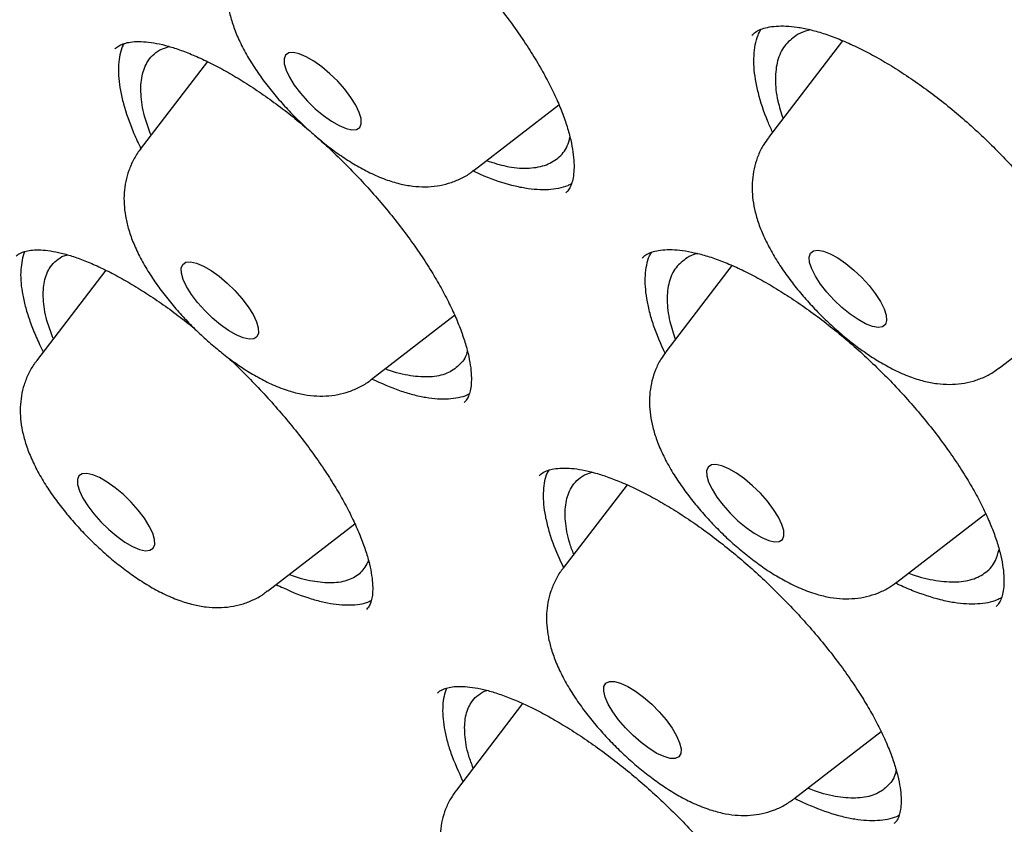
# Model space of a CAD drawing. Header units: millimetres. Extents: x 8 to 1577, y 12 to 2536.
# Tile 41 of 108: x 1330.48 to 1338.08, y 881.24 to 887.45. Entities that reach past the tile are written whole.
import ezdxf

# ---------------------------------------------------------------- set-up
doc = ezdxf.new("R2010")
doc.units = ezdxf.units.MM

msp = doc.modelspace()

# ---------------------------------------------------------------- linework, layer by layer
at = {"color": 7, "linetype": 'Continuous', "lineweight": 30}
for p, q in [((1331.5598, 887.2171), (1331.6339, 887.2434)), ((1336.8315, 887.2882), (1336.2591, 886.541)), ((1331.9283, 887.1268), (1331.4102, 886.4505)), ((1333.987, 886.2884), (1334.6418, 886.7935)), ((1330.8055, 885.6228), (1330.8479, 885.636)), ((1331.1443, 885.517), (1330.6094, 884.8186)), ((1335.9777, 885.5538), (1335.4668, 884.8868)), ((1338.0421, 884.7639), (1338.8022, 885.3501)), ((1333.1932, 884.6734), (1333.8368, 885.1698)), ((1334.838, 883.938), (1334.8987, 883.9588)), ((1335.1675, 883.8615), (1334.6722, 883.215)), ((1337.2497, 883.1097), (1337.9364, 883.6393)), ((1332.3923, 883.0415), (1333.0667, 883.5616)), ((1333.7071, 882.2574), (1333.7014, 882.2532)), ((1334.0669, 882.2701), (1334.0853, 882.2752)), ((1334.3618, 882.1746), (1333.8501, 881.5068)), ((1336.4551, 881.4379), (1337.129, 881.9576))]:
    msp.add_line(p, q, dxfattribs=at)
at = {"color": 7, "linetype": 'Continuous', "lineweight": 30, "flags": 128}
for points in [[(1332.7612, 886.7636), (1332.8235, 886.7112), (1332.8856, 886.6669), (1332.9447, 886.6328), (1332.9983, 886.6102), (1333.044, 886.6003), (1333.0798, 886.6034), (1333.1042, 886.6194), (1333.116, 886.6476), (1333.1148, 886.6867), (1333.1007, 886.7351), (1333.0741, 886.7906), (1333.0364, 886.8509), (1332.9891, 886.9132), (1332.9343, 886.9749), (1332.8745, 887.0332), (1332.8121, 887.0856), (1332.75, 887.1299), (1332.6909, 887.164), (1332.6373, 887.1865), (1332.5916, 887.1965), (1332.5558, 887.1934), (1332.5314, 887.1774), (1332.5196, 887.1492), (1332.5208, 887.1101), (1332.535, 887.0617), (1332.5615, 887.0061), (1332.5992, 886.9459), (1332.6465, 886.8836), (1332.7013, 886.8219), (1332.7612, 886.7636)], [(1336.9797, 885.4603), (1337.0355, 885.399), (1337.0842, 885.3366), (1337.1237, 885.2758), (1337.1522, 885.2193), (1337.1684, 885.1696), (1337.1718, 885.1288), (1337.1621, 885.0987), (1337.1398, 885.0806), (1337.1058, 885.0753), (1337.0616, 885.0831), (1337.0092, 885.1036), (1336.9508, 885.1359), (1336.889, 885.1786), (1336.8265, 885.2298), (1336.7661, 885.2873), (1336.7103, 885.3486), (1336.6616, 885.411), (1336.6221, 885.4718), (1336.5936, 885.5283), (1336.5774, 885.578), (1336.574, 885.6188), (1336.5837, 885.6489), (1336.606, 885.667), (1336.64, 885.6723), (1336.6842, 885.6645), (1336.7366, 885.644), (1336.795, 885.6117), (1336.8568, 885.569), (1336.9193, 885.5178), (1336.9797, 885.4603)], [(1332.0807, 885.4181), (1332.1405, 885.3598), (1332.1953, 885.2982), (1332.2426, 885.2358), (1332.2803, 885.1756), (1332.3069, 885.1201), (1332.321, 885.0717), (1332.3222, 885.0325), (1332.3104, 885.0044), (1332.286, 884.9884), (1332.2502, 884.9853), (1332.2045, 884.9952), (1332.1509, 885.0177), (1332.0918, 885.0519), (1332.0297, 885.0961), (1331.9674, 885.1486), (1331.9075, 885.2069), (1331.8527, 885.2686), (1331.8054, 885.3309), (1331.7677, 885.3911), (1331.7412, 885.4466), (1331.727, 885.495), (1331.7258, 885.5342), (1331.7377, 885.5623), (1331.762, 885.5783), (1331.7978, 885.5814), (1331.8435, 885.5715), (1331.8971, 885.549), (1331.9562, 885.5148), (1332.0183, 885.4706), (1332.0807, 885.4181)], [(1335.964, 883.6431), (1336.0239, 883.5848), (1336.0862, 883.5324), (1336.1483, 883.4881), (1336.2074, 883.454), (1336.261, 883.4315), (1336.3067, 883.4215), (1336.3425, 883.4246), (1336.3669, 883.4406), (1336.3787, 883.4688), (1336.3775, 883.5079), (1336.3634, 883.5563), (1336.3368, 883.6119), (1336.2991, 883.6721), (1336.2518, 883.7344), (1336.197, 883.7961), (1336.1372, 883.8544), (1336.0748, 883.9068), (1336.0127, 883.9511), (1335.9536, 883.9852), (1335.9, 884.0078), (1335.8543, 884.0177), (1335.8185, 884.0146), (1335.7942, 883.9986), (1335.7823, 883.9704), (1335.7835, 883.9313), (1335.7977, 883.8829), (1335.8242, 883.8274), (1335.8619, 883.7671), (1335.9092, 883.7048), (1335.964, 883.6431)], [(1331.1665, 883.5167), (1331.2288, 883.4642), (1331.2909, 883.42), (1331.3501, 883.3859), (1331.4036, 883.3633), (1331.4493, 883.3534), (1331.4851, 883.3565), (1331.5095, 883.3725), (1331.5213, 883.4007), (1331.5202, 883.4398), (1331.506, 883.4882), (1331.4794, 883.5437), (1331.4417, 883.604), (1331.3944, 883.6663), (1331.3396, 883.7279), (1331.2798, 883.7863), (1331.2174, 883.8387), (1331.1553, 883.883), (1331.0962, 883.9171), (1331.0426, 883.9396), (1330.9969, 883.9495), (1330.9611, 883.9465), (1330.9368, 883.9305), (1330.9249, 883.9023), (1330.9261, 883.8631), (1330.9403, 883.8148), (1330.9668, 883.7592), (1331.0046, 883.699), (1331.0519, 883.6367), (1331.1066, 883.575), (1331.1665, 883.5167)], [(1335.4168, 882.1091), (1335.4699, 882.0471), (1335.5149, 881.985), (1335.55, 881.9257), (1335.5735, 881.8717), (1335.5845, 881.8255), (1335.5824, 881.7889), (1335.5674, 881.7637), (1335.54, 881.7509), (1335.5016, 881.7511), (1335.4537, 881.7642), (1335.3985, 881.7898), (1335.3384, 881.8266), (1335.276, 881.8731), (1335.214, 881.9272), (1335.1552, 881.9866), (1335.1021, 882.0487), (1335.057, 882.1107), (1335.0219, 882.17), (1334.9984, 882.224), (1334.9874, 882.2703), (1334.9895, 882.3068), (1335.0046, 882.332), (1335.0319, 882.3449), (1335.0703, 882.3447), (1335.1182, 882.3315), (1335.1734, 882.306), (1335.2335, 882.2692), (1335.2959, 882.2227), (1335.3579, 882.1685), (1335.4168, 882.1091)]]:
    msp.add_lwpolyline(points, dxfattribs=at)
at = {"color": 7, "linetype": 'Continuous', "lineweight": 30}
for points, knots in [([(1306.8673, 906.0963), (1306.8165, 906.047), (1306.7202, 905.9535), (1306.5984, 905.8247), (1306.5022, 905.7178), (1306.4215, 905.6238), (1306.3533, 905.541), (1306.2936, 905.4659), (1306.2373, 905.3925), (1306.183, 905.3194), (1306.1281, 905.2427), (1306.0705, 905.1594), (1306.0114, 905.0702), (1305.9554, 904.9819), (1305.907, 904.9025), (1305.8663, 904.8333), (1305.8289, 904.7679), (1305.7872, 904.6927), (1305.7376, 904.5993), (1305.68, 904.4853), (1305.6213, 904.362), (1305.5644, 904.2345), (1305.5118, 904.1087), (1305.4553, 903.9647), (1305.3972, 903.8041), (1305.3399, 903.6292), (1305.2916, 903.4665), (1305.2503, 903.3138), (1305.2139, 903.1663), (1305.1807, 903.018), (1305.15, 902.8654), (1305.1229, 902.7144), (1305.0984, 902.5599), (1305.0761, 902.3984), (1305.0551, 902.2184), (1305.0365, 902.0191), (1305.0227, 901.8197), (1305.0138, 901.6325), (1305.0091, 901.4703), (1305.007, 901.3254), (1305.007, 901.1986), (1305.0082, 901.0876), (1305.0107, 900.9636), (1305.0155, 900.8143), (1305.0244, 900.6296), (1305.0393, 900.3985), (1305.0635, 900.1142), (1305.1015, 899.7694), (1305.1541, 899.3855), (1305.2099, 899.0464), (1305.2621, 898.7643), (1305.3032, 898.5572), (1305.3452, 898.3574), (1305.3857, 898.1752), (1305.4228, 898.0152), (1305.4558, 897.8779), (1305.484, 897.7637), (1305.5069, 897.6729), (1305.5248, 897.6032), (1305.5411, 897.5409), (1305.5596, 897.4705), (1305.5841, 897.3789), (1305.6153, 897.2646), (1305.6553, 897.1215), (1305.7048, 896.9494), (1305.7622, 896.7559), (1305.8235, 896.5559), (1305.886, 896.3585), (1305.9742, 896.0871), (1306.0898, 895.7467), (1306.2346, 895.3418), (1306.3814, 894.9497), (1306.5368, 894.5518), (1306.7079, 894.1309), (1306.9003, 893.6763), (1307.1155, 893.1878), (1307.3567, 892.6618), (1307.6075, 892.1363), (1307.8628, 891.6199), (1308.1102, 891.1351), (1308.3568, 890.6654), (1308.5969, 890.2199), (1308.828, 889.8011), (1309.0478, 889.411), (1309.2363, 889.0826), (1309.3942, 888.8115), (1309.5194, 888.5989), (1309.6238, 888.4233), (1309.6991, 888.2974), (1309.7553, 888.204), (1309.8067, 888.1188), (1309.8706, 888.0133), (1309.9527, 887.8785), (1310.0543, 887.7129), (1310.1766, 887.5149), (1310.3184, 887.2875), (1310.4803, 887.0305), (1310.6606, 886.7476), (1310.9409, 886.313), (1311.3193, 885.7381), (1311.8276, 884.9866), (1312.3752, 884.1996), (1312.9628, 883.3792), (1313.6096, 882.5006), (1314.3194, 881.5641), (1315.0975, 880.5689), (1315.8889, 879.5862), (1316.6932, 878.6156), (1317.5087, 877.6584), (1318.3835, 876.6588), (1319.3228, 875.6157), (1320.3318, 874.5292), (1321.3604, 873.4546), (1322.4131, 872.3871), (1323.4883, 871.329), (1324.5842, 870.2825), (1325.6922, 869.256), (1326.8105, 868.2514), (1327.8592, 867.3384), (1328.8414, 866.5075), (1329.7612, 865.7495), (1330.7022, 864.9953), (1331.6632, 864.2469), (1332.6059, 863.5343), (1333.5201, 862.8637), (1334.3925, 862.2423), (1335.2462, 861.652), (1335.9285, 861.1944), (1336.4466, 860.8547), (1336.8073, 860.6216), (1337.1631, 860.3949), (1337.5056, 860.1798), (1337.8213, 859.9843), (1338.0967, 859.816), (1338.3149, 859.6841), (1338.4818, 859.5841), (1338.6119, 859.5066), (1338.7426, 859.4292), (1338.8936, 859.3404), (1339.0746, 859.2347), (1339.2833, 859.114), (1339.5147, 858.9816), (1339.7654, 858.84), (1340.0753, 858.6672), (1340.4496, 858.4622), (1340.8931, 858.2249), (1341.3684, 857.9772), (1341.8745, 857.7212), (1342.4231, 857.4527), (1342.987, 857.1873), (1343.5405, 856.9377), (1344.0468, 856.7189), (1344.5071, 856.528), (1344.9226, 856.3627), (1345.2947, 856.2204), (1345.663, 856.0848), (1346.0444, 855.9503), (1346.4562, 855.8124), (1346.8783, 855.679), (1347.2016, 855.5836), (1347.4191, 855.5223), (1347.5228, 855.4937), (1347.6114, 855.4697), (1347.6851, 855.45), (1347.7456, 855.4341), (1347.8035, 855.4191), (1347.8703, 855.4019), (1347.9658, 855.3777), (1348.0947, 855.3459), (1348.2601, 855.3064), (1348.4554, 855.2618), (1348.6793, 855.2134), (1348.961, 855.1565), (1349.2784, 855.0986), (1349.6102, 855.0455), (1349.9085, 855.0043), (1350.1745, 854.9729), (1350.4094, 854.9496), (1350.6135, 854.9328), (1350.7917, 854.9209), (1350.948, 854.9126), (1351.0877, 854.907), (1351.2162, 854.9033), (1351.345, 854.901), (1351.4855, 854.9003), (1351.6438, 854.9016), (1351.82, 854.9061), (1352.0449, 854.9161), (1352.3165, 854.9353), (1352.6324, 854.969), (1352.96, 855.017), (1353.2959, 855.0814), (1353.587, 855.1519), (1353.834, 855.2227), (1354.0271, 855.2849), (1354.203, 855.3478), (1354.3572, 855.408), (1354.4926, 855.4651), (1354.6732, 855.5462), (1354.9071, 855.6625), (1355.1328, 855.7918), (1355.293, 855.8926), (1355.3841, 855.9527), (1355.4568, 856.0027), (1355.5201, 856.0474), (1355.583, 856.0931), (1355.6573, 856.1489), (1355.7269, 856.2031), (1355.786, 856.2506), (1355.8299, 856.2868), (1355.868, 856.3187), (1355.9014, 856.3471), (1355.936, 856.3771), (1355.9817, 856.4173), (1356.0457, 856.4751), (1356.1299, 856.5538), (1356.2316, 856.6529), (1356.3036, 856.728), (1356.3427, 856.7688)], [0, 0, 0, 0, 0.003761, 0.007132, 0.010107, 0.012622, 0.01467, 0.016524, 0.018359, 0.020292, 0.022127, 0.024258, 0.026663, 0.02892, 0.030859, 0.032482, 0.033892, 0.035456, 0.037836, 0.040552, 0.043574, 0.046575, 0.049465, 0.052243, 0.056386, 0.060246, 0.063816, 0.067012, 0.070134, 0.073272, 0.076426, 0.079721, 0.082667, 0.085945, 0.089555, 0.093496, 0.097761, 0.101193, 0.10427, 0.10699, 0.109356, 0.111366, 0.113168, 0.116229, 0.119592, 0.123255, 0.128726, 0.134759, 0.141354, 0.148511, 0.151907, 0.155413, 0.158735, 0.16168, 0.164247, 0.166436, 0.168249, 0.169684, 0.170742, 0.171545, 0.172633, 0.174071, 0.17586, 0.177999, 0.180756, 0.183855, 0.186924, 0.189918, 0.192836, 0.19919, 0.205156, 0.210735, 0.21633, 0.22238, 0.228764, 0.235588, 0.242849, 0.250549, 0.257107, 0.263773, 0.270016, 0.275803, 0.281376, 0.286449, 0.291021, 0.294122, 0.296934, 0.299221, 0.300879, 0.301771, 0.302802, 0.30415, 0.305812, 0.307961, 0.310477, 0.313361, 0.316612, 0.32023, 0.324065, 0.333015, 0.341831, 0.352149, 0.362277, 0.372213, 0.384588, 0.396774, 0.408832, 0.420764, 0.432568, 0.444245, 0.457913, 0.471578, 0.485243, 0.498908, 0.512821, 0.526734, 0.540649, 0.554564, 0.56848, 0.579519, 0.590797, 0.602314, 0.61407, 0.626066, 0.636947, 0.647732, 0.65829, 0.668621, 0.673185, 0.677703, 0.682176, 0.686599, 0.690661, 0.694157, 0.697089, 0.698991, 0.700547, 0.702073, 0.704007, 0.706351, 0.709052, 0.712072, 0.71532, 0.718797, 0.724159, 0.729987, 0.736282, 0.743044, 0.750264, 0.758475, 0.76612, 0.773199, 0.779711, 0.785657, 0.791034, 0.795844, 0.801781, 0.807887, 0.814266, 0.820918, 0.822756, 0.82437, 0.825754, 0.826907, 0.827829, 0.828602, 0.829633, 0.830978, 0.833114, 0.835746, 0.838875, 0.842501, 0.846613, 0.852696, 0.858292, 0.863401, 0.868022, 0.872154, 0.875798, 0.878912, 0.881737, 0.884285, 0.886555, 0.888819, 0.891412, 0.894373, 0.897705, 0.901406, 0.907282, 0.913569, 0.920222, 0.927241, 0.934574, 0.938971, 0.943317, 0.947267, 0.950773, 0.953834, 0.956649, 0.963425, 0.970404, 0.973008, 0.975289, 0.977201, 0.978438, 0.980014, 0.981929, 0.984073, 0.985358, 0.986492, 0.987475, 0.988309, 0.989063, 0.990121, 0.991834, 0.994051, 0.996773, 1, 1, 1, 1]), ([(1307.8095, 903.9301), (1307.8517, 903.9658), (1307.9547, 904.0531), (1308.1312, 904.1791), (1308.3371, 904.3098), (1308.554, 904.4288), (1308.7812, 904.5367), (1309.0187, 904.6332), (1309.2663, 904.7184), (1309.524, 904.7922), (1309.7916, 904.8548), (1310.0691, 904.9061), (1310.3563, 904.946), (1310.6533, 904.9747), (1310.9598, 904.992), (1311.2758, 904.9979), (1311.6011, 904.9926), (1311.9356, 904.9758), (1312.2793, 904.9477), (1312.6319, 904.9081), (1312.9933, 904.8572), (1313.3633, 904.7948), (1313.7417, 904.7211), (1314.1285, 904.636), (1314.5232, 904.5396), (1314.9259, 904.4318), (1315.3363, 904.3128), (1315.7542, 904.1825), (1316.1794, 904.0411), (1316.6116, 903.8885), (1317.0507, 903.7248), (1317.4964, 903.5501), (1317.9486, 903.3645), (1318.407, 903.1681), (1318.8713, 902.9609), (1319.3414, 902.743), (1319.817, 902.5146), (1320.2979, 902.2757), (1320.7839, 902.0265), (1321.2746, 901.767), (1321.77, 901.4975), (1322.2696, 901.2179), (1322.7733, 900.9286), (1323.2809, 900.6294), (1323.7921, 900.3208), (1324.3066, 900.0027), (1324.8242, 899.6753), (1325.3446, 899.3388), (1325.8676, 898.9933), (1326.393, 898.6391), (1326.9205, 898.2762), (1327.4498, 897.9048), (1327.9807, 897.5252), (1328.5129, 897.1375), (1329.0461, 896.7418), (1329.5802, 896.3385), (1330.1148, 895.9276), (1330.6498, 895.5094), (1331.1847, 895.084), (1331.7195, 894.6517), (1332.2538, 894.2127), (1332.7873, 893.7671), (1333.3199, 893.3153), (1333.8512, 892.8573), (1334.3811, 892.3935), (1334.9092, 891.924), (1335.4353, 891.4491), (1335.9592, 890.969), (1336.4805, 890.4839), (1336.9991, 889.9941), (1337.5148, 889.4997), (1338.0271, 889.0011), (1338.536, 888.4985), (1339.0412, 887.992), (1339.5424, 887.482), (1340.0394, 886.9687), (1340.5319, 886.4524), (1341.0198, 885.9332), (1341.5027, 885.4114), (1341.9805, 884.8873), (1342.453, 884.3612), (1342.9198, 883.8332), (1343.3808, 883.3037), (1343.8358, 882.7728), (1344.2845, 882.2409), (1344.7268, 881.7082), (1345.1624, 881.1749), (1345.591, 880.6413), (1346.0126, 880.1077), (1346.4269, 879.5743), (1346.8337, 879.0414), (1347.2329, 878.5092), (1347.6241, 877.978), (1348.0073, 877.448), (1348.3822, 876.9195), (1348.7488, 876.3928), (1349.1067, 875.868), (1349.4559, 875.3456), (1349.7961, 874.8256), (1350.1272, 874.3083), (1350.4491, 873.7941), (1350.7616, 873.2832), (1351.0645, 872.7757), (1351.3577, 872.272), (1351.6411, 871.7723), (1351.9146, 871.2768), (1352.1779, 870.7858), (1352.431, 870.2995), (1352.6738, 869.8182), (1352.9061, 869.342), (1353.1279, 868.8713), (1353.339, 868.4063), (1353.5393, 867.9471), (1353.7288, 867.4941), (1353.9074, 867.0474), (1354.075, 866.6072), (1354.2314, 866.1739), (1354.3767, 865.7475), (1354.5109, 865.3284), (1354.6337, 864.9166), (1354.7452, 864.5125), (1354.8454, 864.1163), (1354.9343, 863.728), (1355.0117, 863.348), (1355.0777, 862.9763), (1355.1323, 862.6133), (1355.1754, 862.259), (1355.2071, 861.9137), (1355.2274, 861.5774), (1355.2363, 861.2504), (1355.2339, 860.9328), (1355.2201, 860.6246), (1355.195, 860.3262), (1355.1586, 860.0374), (1355.111, 859.7585), (1355.0522, 859.4894), (1354.9821, 859.2304), (1354.9009, 858.9813), (1354.8085, 858.7424), (1354.7048, 858.5135), (1354.5899, 858.295), (1354.4641, 858.0864), (1354.3257, 857.8895), (1354.2283, 857.7608), (1354.174, 857.7009), (1354.173, 857.6998)], [0, 0, 0, 0, 0.004999, 0.012211, 0.019409, 0.026591, 0.033754, 0.040896, 0.048018, 0.055121, 0.062207, 0.069278, 0.076337, 0.083385, 0.090426, 0.09746, 0.10449, 0.111516, 0.118541, 0.125565, 0.132588, 0.139611, 0.146634, 0.153659, 0.160684, 0.167711, 0.174739, 0.181769, 0.1888, 0.195833, 0.202867, 0.209902, 0.216939, 0.223977, 0.231017, 0.238058, 0.2451, 0.252143, 0.259187, 0.266233, 0.273279, 0.280326, 0.287374, 0.294423, 0.301472, 0.308522, 0.315573, 0.322624, 0.329676, 0.336729, 0.343782, 0.350836, 0.35789, 0.364944, 0.371999, 0.379054, 0.386109, 0.393165, 0.400221, 0.407277, 0.414334, 0.421391, 0.428448, 0.435505, 0.442562, 0.449619, 0.456677, 0.463735, 0.470792, 0.47785, 0.484908, 0.491966, 0.499024, 0.506082, 0.51314, 0.520198, 0.527255, 0.534313, 0.541371, 0.548429, 0.555486, 0.562544, 0.569601, 0.576658, 0.583715, 0.590772, 0.597829, 0.604885, 0.611941, 0.618997, 0.626053, 0.633108, 0.640163, 0.647218, 0.654272, 0.661326, 0.668379, 0.675432, 0.682484, 0.689536, 0.696587, 0.703637, 0.710687, 0.717737, 0.724785, 0.731833, 0.738879, 0.745925, 0.75297, 0.760014, 0.767056, 0.774098, 0.781138, 0.788177, 0.795215, 0.802252, 0.809286, 0.81632, 0.823352, 0.830382, 0.837411, 0.844438, 0.851464, 0.858489, 0.865512, 0.872534, 0.879556, 0.886578, 0.893599, 0.900622, 0.907647, 0.914674, 0.921705, 0.928742, 0.935787, 0.942841, 0.949908, 0.956988, 0.964085, 0.971201, 0.978336, 0.985493, 0.992669, 0.999863, 1, 1, 1, 1]), ([(1307.5851, 903.3472), (1307.5789, 903.3401), (1307.5178, 903.2705), (1307.4124, 903.1282), (1307.27, 902.9196), (1307.14, 902.6994), (1307.0211, 902.4687), (1306.9138, 902.2275), (1306.818, 901.9758), (1306.7338, 901.7137), (1306.6612, 901.4413), (1306.6005, 901.1588), (1306.5516, 900.8663), (1306.5146, 900.5641), (1306.4894, 900.2522), (1306.4762, 899.9308), (1306.475, 899.6003), (1306.4856, 899.2607), (1306.5082, 898.9122), (1306.5427, 898.5551), (1306.5889, 898.1896), (1306.647, 897.8157), (1306.7169, 897.4338), (1306.7984, 897.0441), (1306.8915, 896.6466), (1306.9963, 896.2416), (1307.1125, 895.8293), (1307.2402, 895.4099), (1307.3792, 894.9836), (1307.5295, 894.5505), (1307.691, 894.1109), (1307.8637, 893.665), (1308.0473, 893.2129), (1308.2419, 892.755), (1308.4473, 892.2913), (1308.6634, 891.8222), (1308.8901, 891.3477), (1309.1274, 890.8682), (1309.375, 890.3839), (1309.6329, 889.895), (1309.9009, 889.4017), (1310.1789, 888.9043), (1310.4668, 888.4029), (1310.7644, 887.8979), (1311.0717, 887.3894), (1311.3883, 886.8778), (1311.7143, 886.3631), (1312.0494, 885.8458), (1312.3934, 885.3259), (1312.7463, 884.8039), (1313.1078, 884.2798), (1313.4778, 883.754), (1313.856, 883.2268), (1314.2424, 882.6983), (1314.6366, 882.1688), (1315.0386, 881.6386), (1315.4482, 881.1079), (1315.865, 880.5769), (1316.2891, 880.046), (1316.72, 879.5154), (1317.1577, 878.9853), (1317.6019, 878.456), (1318.0524, 877.9277), (1318.509, 877.4007), (1318.9715, 876.8752), (1319.4397, 876.3516), (1319.9132, 875.8299), (1320.392, 875.3106), (1320.8758, 874.7938), (1321.3642, 874.2798), (1321.8572, 873.7688), (1322.3545, 873.2611), (1322.8558, 872.7569), (1323.3609, 872.2564), (1323.8695, 871.76), (1324.3815, 871.2678), (1324.8965, 870.7801), (1325.4143, 870.297), (1325.9347, 869.8189), (1326.4575, 869.346), (1326.9823, 868.8785), (1327.5089, 868.4165), (1328.0371, 867.9605), (1328.5666, 867.5104), (1329.0971, 867.0667), (1329.6285, 866.6294), (1330.1604, 866.1988), (1330.6927, 865.7751), (1331.2249, 865.3585), (1331.757, 864.9492), (1332.2887, 864.5474), (1332.8196, 864.1533), (1333.3495, 863.7671), (1333.8783, 863.389), (1334.4055, 863.0191), (1334.9311, 862.6576), (1335.4547, 862.3047), (1335.9761, 861.9605), (1336.495, 861.6253), (1337.0112, 861.2992), (1337.5245, 860.9824), (1338.0346, 860.6749), (1338.5413, 860.377), (1339.0443, 860.0888), (1339.5433, 859.8104), (1340.0383, 859.542), (1340.5289, 859.2836), (1341.0149, 859.0355), (1341.4961, 858.7978), (1341.9722, 858.5705), (1342.443, 858.3538), (1342.9084, 858.1477), (1343.3681, 857.9525), (1343.8219, 857.7681), (1344.2695, 857.5947), (1344.7109, 857.4323), (1345.1457, 857.2812), (1345.5738, 857.1412), (1345.995, 857.0126), (1346.409, 856.8953), (1346.8158, 856.7895), (1347.2151, 856.6953), (1347.6068, 856.6126), (1347.9905, 856.5416), (1348.3663, 856.4823), (1348.7339, 856.4347), (1349.0931, 856.3989), (1349.4437, 856.375), (1349.7855, 856.363), (1350.1185, 856.3629), (1350.4423, 856.3747), (1350.7568, 856.3985), (1351.0617, 856.4343), (1351.357, 856.482), (1351.6424, 856.5417), (1351.9177, 856.6132), (1352.1828, 856.6965), (1352.4374, 856.7916), (1352.6813, 856.8983), (1352.9145, 857.0166), (1353.1371, 857.1461), (1353.3478, 857.2878), (1353.4992, 857.3992), (1353.5768, 857.4669), (1353.5916, 857.4798)], [0, 0, 0, 0, 0.000796, 0.007771, 0.014753, 0.021745, 0.028751, 0.035773, 0.042812, 0.04987, 0.056945, 0.064036, 0.071142, 0.078262, 0.085392, 0.09253, 0.099676, 0.106827, 0.113982, 0.12114, 0.128299, 0.135458, 0.142618, 0.149777, 0.156935, 0.164092, 0.171248, 0.178402, 0.185554, 0.192706, 0.199855, 0.207003, 0.21415, 0.221295, 0.228439, 0.235582, 0.242723, 0.249863, 0.257003, 0.264141, 0.271278, 0.278414, 0.285549, 0.292683, 0.299817, 0.30695, 0.314082, 0.321214, 0.328345, 0.335475, 0.342605, 0.349735, 0.356864, 0.363992, 0.37112, 0.378248, 0.385376, 0.392503, 0.39963, 0.406756, 0.413883, 0.421009, 0.428135, 0.435261, 0.442386, 0.449512, 0.456637, 0.463762, 0.470888, 0.478013, 0.485138, 0.492263, 0.499388, 0.506513, 0.513638, 0.520763, 0.527888, 0.535013, 0.542138, 0.549263, 0.556388, 0.563514, 0.57064, 0.577765, 0.584891, 0.592017, 0.599144, 0.60627, 0.613397, 0.620524, 0.627651, 0.634779, 0.641907, 0.649035, 0.656164, 0.663293, 0.670423, 0.677553, 0.684684, 0.691815, 0.698947, 0.70608, 0.713213, 0.720347, 0.727482, 0.734617, 0.741754, 0.748891, 0.75603, 0.763169, 0.77031, 0.777452, 0.784595, 0.79174, 0.798886, 0.806033, 0.813182, 0.820332, 0.827484, 0.834638, 0.841793, 0.848949, 0.856107, 0.863267, 0.870427, 0.877588, 0.88475, 0.891911, 0.89907, 0.906228, 0.913381, 0.92053, 0.927673, 0.934807, 0.94193, 0.949041, 0.956138, 0.963218, 0.97028, 0.977325, 0.984351, 0.99136, 0.998355, 1, 1, 1, 1]), ([(1332.2046, 888.0637), (1332.1989, 888.057), (1332.1732, 888.0267), (1332.1399, 887.9646), (1332.1058, 887.8809), (1332.0854, 887.7942), (1332.0766, 887.7061), (1332.0793, 887.6162), (1332.0931, 887.5233), (1332.119, 887.4253), (1332.1586, 887.3202), (1332.2126, 887.2096), (1332.2791, 887.0976), (1332.3544, 886.9884), (1332.4361, 886.8837), (1332.5233, 886.7836), (1332.6131, 886.6894), (1332.6754, 886.6314), (1332.7056, 886.6034)], [0, 0, 0, 0, 0.0153992, 0.0696619, 0.1229693, 0.1760868, 0.2299142, 0.2856207, 0.3447967, 0.4095093, 0.4817125, 0.5606885, 0.6399973, 0.7162521, 0.7899341, 0.8619977, 0.9332285, 1, 1, 1, 1]), ([(1333.7769, 888.0007), (1333.7824, 887.9954), (1333.8289, 887.9507), (1333.9132, 887.8615), (1334.0289, 887.7335), (1334.1394, 887.6013), (1334.2439, 887.4669), (1334.341, 887.3318), (1334.4293, 887.1978), (1334.5078, 887.0667), (1334.5757, 886.9401), (1334.6326, 886.8195), (1334.6787, 886.7051), (1334.7144, 886.5975), (1334.7396, 886.4975), (1334.7546, 886.4068), (1334.76, 886.3268), (1334.7567, 886.2586), (1334.7463, 886.2029), (1334.7302, 886.1598), (1334.7144, 886.132), (1334.7013, 886.1196), (1334.6963, 886.1149)], [0, 0, 0, 0, 0.007137, 0.060348, 0.114311, 0.168819, 0.223678, 0.278651, 0.333413, 0.387725, 0.441386, 0.494229, 0.546431, 0.598799, 0.651116, 0.703246, 0.755099, 0.806733, 0.85843, 0.910918, 0.966088, 1, 1, 1, 1]), ([(1336.1318, 887.3305), (1336.1405, 887.339), (1336.1584, 887.3563), (1336.1982, 887.3762), (1336.2502, 887.3925), (1336.3148, 887.4019), (1336.3924, 887.4029), (1336.4797, 887.3943), (1336.5761, 887.3757), (1336.6804, 887.3465), (1336.7913, 887.3068), (1336.9083, 887.2564), (1337.0309, 887.1957), (1337.1589, 887.1243), (1337.2911, 887.0425), (1337.4258, 886.9512), (1337.5608, 886.8514), (1337.6943, 886.7445), (1337.8245, 886.6318), (1337.9502, 886.5143), (1338.0716, 886.3922), (1338.1886, 886.2655), (1338.3009, 886.1348), (1338.4069, 886.0015), (1338.5053, 885.8674), (1338.5949, 885.734), (1338.6745, 885.6034), (1338.7434, 885.477), (1338.801, 885.3562), (1338.8478, 885.2414), (1338.884, 885.133), (1338.9096, 885.0319), (1338.9249, 884.9398), (1338.9303, 884.8579), (1338.9267, 884.7875), (1338.9157, 884.7291), (1338.8985, 884.6829), (1338.8808, 884.6517), (1338.8657, 884.6372), (1338.8598, 884.6316)], [0, 0, 0, 0, 0.0275161, 0.0559946, 0.0825754, 0.1107997, 0.1380014, 0.1648255, 0.1915263, 0.2181674, 0.2447323, 0.2710597, 0.2977587, 0.3250294, 0.352727, 0.3806861, 0.4087311, 0.4366357, 0.4642585, 0.4915181, 0.5186471, 0.5461665, 0.5739637, 0.6019382, 0.629967, 0.6578844, 0.6855698, 0.7129214, 0.7398556, 0.7664808, 0.7932122, 0.8199399, 0.8465991, 0.8731541, 0.8996467, 0.9262109, 0.9532438, 0.9816903, 1, 1, 1, 1]), ([(1336.2911, 886.5826), (1336.2786, 886.6103), (1336.2309, 886.7157), (1336.1868, 886.8526), (1336.1506, 887.0231), (1336.1428, 887.1478), (1336.1564, 887.2569), (1336.174, 887.3247), (1336.1925, 887.3608), (1336.2, 887.3754)], [0, 0, 0, 0, 0.0841008, 0.320786, 0.4415688, 0.6762912, 0.7967482, 0.9180841, 1, 1, 1, 1]), ([(1336.4725, 887.3281), (1336.441, 887.3038), (1336.3771, 887.2543), (1336.3248, 887.1387), (1336.3076, 886.9942), (1336.3219, 886.8432), (1336.3573, 886.7331), (1336.3718, 886.688)], [0, 0, 0, 0, 0.209651, 0.42538, 0.635031, 0.850765, 1, 1, 1, 1]), ([(1336.5873, 887.3712), (1336.5727, 887.3683), (1336.5295, 887.3598), (1336.4952, 887.3408), (1336.4725, 887.3281)], [0, 0, 0, 0, 0.336466, 1, 1, 1, 1]), ([(1331.2131, 887.2246), (1331.2216, 887.2324), (1331.2375, 887.2472), (1331.2736, 887.2641), (1331.3204, 887.2768), (1331.3799, 887.283), (1331.4525, 887.2808), (1331.5347, 887.2691), (1331.6255, 887.2473), (1331.725, 887.2152), (1331.8322, 887.1726), (1331.9474, 887.1191), (1332.0694, 887.0547), (1332.1965, 886.9799), (1332.3268, 886.8953), (1332.4582, 886.802), (1332.5857, 886.7045), (1332.6683, 886.6347), (1332.7076, 886.6016)], [0, 0, 0, 0, 0.072809, 0.13796, 0.19834, 0.262521, 0.323941, 0.384254, 0.444121, 0.503207, 0.563304, 0.624922, 0.687729, 0.751329, 0.8153, 0.879148, 0.942475, 1, 1, 1, 1]), ([(1331.282, 887.2652), (1331.2768, 887.2547), (1331.2615, 887.2236), (1331.2421, 887.1391), (1331.2379, 887.0287), (1331.2551, 886.9036), (1331.2857, 886.7698), (1331.3382, 886.6236), (1331.3905, 886.5039), (1331.4145, 886.458), (1331.4176, 886.4521)], [0, 0, 0, 0, 0.060435, 0.177854, 0.405567, 0.521139, 0.638389, 0.866687, 0.982568, 1, 1, 1, 1]), ([(1331.4935, 886.5592), (1331.4777, 886.6009), (1331.4372, 886.7082), (1331.4122, 886.8576), (1331.4148, 887.0052), (1331.4503, 887.1072), (1331.5011, 887.1765), (1331.5401, 887.2035), (1331.5598, 887.2171)], [0, 0, 0, 0, 0.131671, 0.338152, 0.538894, 0.745454, 0.87202, 1, 1, 1, 1]), ([(1332.7056, 886.6034), (1332.723, 886.5879), (1332.7732, 886.5431), (1332.8588, 886.4735), (1332.9631, 886.3973), (1333.0712, 886.3282), (1333.1844, 886.2667), (1333.2981, 886.2177), (1333.4081, 886.1837), (1333.5102, 886.1648), (1333.6069, 886.1592), (1333.7, 886.1662), (1333.7899, 886.1856), (1333.8749, 886.2184), (1333.9412, 886.253), (1333.975, 886.2812), (1333.9854, 886.2898)], [0, 0, 0, 0, 0.043996, 0.127268, 0.211814, 0.29876, 0.389577, 0.48627, 0.572017, 0.648162, 0.718009, 0.784097, 0.84797, 0.910568, 0.972477, 1, 1, 1, 1]), ([(1332.7591, 886.5562), (1332.7875, 886.5311), (1332.8587, 886.4683), (1332.97, 886.3609), (1333.0927, 886.2356), (1333.2113, 886.1056), (1333.3246, 885.9726), (1333.431, 885.8384), (1333.5293, 885.7045), (1333.6184, 885.5725), (1333.6975, 885.444), (1333.7666, 885.3192), (1333.8258, 885.1987), (1333.875, 885.0833), (1333.9137, 884.9745), (1333.9417, 884.874), (1333.9593, 884.7834), (1333.967, 884.7042), (1333.9659, 884.6375), (1333.9577, 884.5844), (1333.9441, 884.5436), (1333.9289, 884.5151), (1333.9161, 884.5022), (1333.9104, 884.4965)], [0, 0, 0, 0, 0.0328114, 0.0822344, 0.1322213, 0.1825961, 0.2331519, 0.2836129, 0.3337539, 0.3834016, 0.4324102, 0.4808617, 0.529513, 0.5782433, 0.6268542, 0.6751517, 0.7229484, 0.7701208, 0.8167032, 0.8630518, 0.9096517, 0.9598852, 1, 1, 1, 1]), ([(1334.0833, 886.3628), (1334.135, 886.3466), (1334.2479, 886.3111), (1334.3988, 886.2995), (1334.5344, 886.3197), (1334.6388, 886.3789), (1334.7044, 886.4535), (1334.7209, 886.5202), (1334.7266, 886.5435)], [0, 0, 0, 0, 0.154484, 0.337816, 0.526459, 0.709879, 0.898614, 1, 1, 1, 1]), ([(1336.2599, 886.5392), (1336.247, 886.5223), (1336.2154, 886.4809), (1336.1797, 886.4069), (1336.1512, 886.3219), (1336.1356, 886.2345), (1336.1314, 886.1458), (1336.1385, 886.0549), (1336.157, 885.9603), (1336.1882, 885.8595), (1336.2336, 885.7517), (1336.2931, 885.6399), (1336.3637, 885.5285), (1336.4417, 885.4211), (1336.5257, 885.3182), (1336.6148, 885.2198), (1336.7084, 885.126), (1336.8058, 885.0373), (1336.9067, 884.9544), (1337.0108, 884.8778), (1337.1185, 884.8082), (1337.2314, 884.7461), (1337.3449, 884.6962), (1337.4551, 884.6611), (1337.5577, 884.6412), (1337.6547, 884.6346), (1337.748, 884.6406), (1337.8382, 884.659), (1337.9236, 884.6908), (1337.992, 884.7258), (1338.0277, 884.7549), (1338.0397, 884.7647)], [0, 0, 0, 0, 0.020075, 0.048983, 0.077538, 0.106172, 0.135417, 0.165983, 0.198831, 0.235126, 0.275585, 0.318698, 0.360687, 0.401048, 0.440237, 0.478739, 0.516939, 0.555162, 0.593634, 0.63271, 0.672857, 0.71474, 0.759274, 0.799328, 0.834864, 0.867369, 0.898063, 0.927689, 0.956697, 0.98537, 1, 1, 1, 1]), ([(1331.4102, 886.4502), (1331.4097, 886.4496), (1331.3884, 886.4259), (1331.3574, 886.371), (1331.3194, 886.2885), (1331.2958, 886.2022), (1331.284, 886.1145), (1331.2837, 886.0251), (1331.2945, 885.9332), (1331.3171, 885.8368), (1331.3529, 885.7336), (1331.4032, 885.6242), (1331.4667, 885.512), (1331.5401, 885.4018), (1331.6202, 885.2959), (1331.7059, 885.1945), (1331.7966, 885.0976), (1331.8915, 885.0054), (1331.9902, 884.9186), (1332.0921, 884.8377), (1332.1973, 884.7634), (1332.3065, 884.6962), (1332.4216, 884.6369), (1332.5358, 884.5914), (1332.6454, 884.5616), (1332.7456, 884.5468), (1332.8411, 884.5449), (1332.9332, 884.5556), (1333.022, 884.5787), (1333.1052, 884.6156), (1333.1627, 884.6477), (1333.1888, 884.6709), (1333.1921, 884.6738)], [0, 0, 0, 0, 0.0007057, 0.0300537, 0.0587847, 0.0873007, 0.1160595, 0.1456429, 0.1768384, 0.2106954, 0.2483563, 0.2900152, 0.3329288, 0.37433, 0.414222, 0.4531151, 0.4914592, 0.529613, 0.5678679, 0.6064781, 0.6458316, 0.6864501, 0.7290827, 0.7746803, 0.8129068, 0.8471097, 0.8788102, 0.9090216, 0.9383604, 0.9672029, 0.9957885, 1, 1, 1, 1]), ([(1334.7377, 886.1837), (1334.7285, 886.1787), (1334.6987, 886.1628), (1334.6396, 886.1472), (1334.5613, 886.1367), (1334.4749, 886.1372), (1334.3806, 886.1481), (1334.2468, 886.1769), (1334.1112, 886.2214), (1334.0061, 886.2697), (1333.977, 886.2831)], [0, 0, 0, 0, 0.055707, 0.179531, 0.299288, 0.419902, 0.54316, 0.667312, 0.907705, 1, 1, 1, 1]), ([(1330.452, 885.6247), (1330.4535, 885.6266), (1330.4615, 885.6362), (1330.4807, 885.6479), (1330.516, 885.6627), (1330.5629, 885.6724), (1330.6225, 885.6759), (1330.6951, 885.6708), (1330.7777, 885.6562), (1330.8691, 885.6317), (1330.9689, 885.5966), (1331.0765, 885.5513), (1331.1917, 885.4951), (1331.3137, 885.428), (1331.4409, 885.3507), (1331.5712, 885.2636), (1331.7001, 885.1707), (1331.7849, 885.1033), (1331.8257, 885.0708)], [0, 0, 0, 0, 0.01816, 0.09471, 0.160661, 0.222752, 0.288599, 0.35251, 0.415774, 0.478842, 0.541256, 0.604412, 0.669249, 0.735405, 0.802468, 0.869991, 0.937472, 1, 1, 1, 1]), ([(1330.5195, 885.6623), (1330.5193, 885.6619), (1330.5087, 885.6423), (1330.4973, 885.5956), (1330.4826, 885.4976), (1330.4898, 885.382), (1330.5171, 885.2534), (1330.5477, 885.1507), (1330.5883, 885.043), (1330.6263, 884.9546), (1330.654, 884.901), (1330.6615, 884.8866)], [0, 0, 0, 0, 0.0024158, 0.12381, 0.2412072, 0.4786805, 0.5998903, 0.7175973, 0.8361255, 0.9559304, 1, 1, 1, 1]), ([(1335.2849, 885.6129), (1335.2931, 885.6205), (1335.3094, 885.6358), (1335.3463, 885.6539), (1335.3952, 885.6686), (1335.4572, 885.6769), (1335.5323, 885.6769), (1335.6174, 885.6675), (1335.712, 885.6483), (1335.8148, 885.6186), (1335.9244, 885.5784), (1336.0403, 885.5277), (1336.1616, 885.4667), (1336.2885, 885.3951), (1336.4199, 885.3133), (1336.554, 885.2219), (1336.6889, 885.1221), (1336.8226, 885.0151), (1336.9533, 884.9024), (1337.0796, 884.785), (1337.2015, 884.6632), (1337.3192, 884.5371), (1337.4321, 884.4072), (1337.5391, 884.2747), (1337.6387, 884.1412), (1337.7296, 884.0086), (1337.8108, 883.8786), (1337.8815, 883.7529), (1337.9409, 883.6328), (1337.9894, 883.5189), (1338.0272, 883.4117), (1338.0545, 883.3119), (1338.0715, 883.221), (1338.0785, 883.1406), (1338.0767, 883.0717), (1338.0675, 883.0152), (1338.0523, 882.9712), (1338.0361, 882.9413), (1338.0224, 882.9277), (1338.0166, 882.922)], [0, 0, 0, 0, 0.028174, 0.056289, 0.082553, 0.110435, 0.137376, 0.164027, 0.190626, 0.217219, 0.243774, 0.270092, 0.296678, 0.323864, 0.351506, 0.379442, 0.407496, 0.43545, 0.463146, 0.490485, 0.51763, 0.545095, 0.57285, 0.600799, 0.628825, 0.656761, 0.684481, 0.711878, 0.738869, 0.765492, 0.792162, 0.818818, 0.845391, 0.871837, 0.89818, 0.924555, 0.951318, 0.979393, 1, 1, 1, 1]), ([(1335.4612, 884.8764), (1335.4291, 884.9494), (1335.3801, 885.0608), (1335.34, 885.1989), (1335.3186, 885.2992), (1335.3081, 885.3925), (1335.3076, 885.479), (1335.319, 885.5576), (1335.3331, 885.6198), (1335.3523, 885.6475), (1335.3585, 885.6564)], [0, 0, 0, 0, 0.226926, 0.345867, 0.466521, 0.583421, 0.701149, 0.821452, 0.942634, 1, 1, 1, 1]), ([(1335.7145, 885.6462), (1335.7105, 885.6454), (1335.6787, 885.6393), (1335.6536, 885.6252), (1335.6316, 885.6128)], [0, 0, 0, 0, 0.125518, 1, 1, 1, 1]), ([(1330.7392, 884.9881), (1330.7237, 885.0285), (1330.6835, 885.1332), (1330.6586, 885.2785), (1330.6611, 885.4218), (1330.6965, 885.5197), (1330.7471, 885.5853), (1330.786, 885.6103), (1330.8055, 885.6228)], [0, 0, 0, 0, 0.1297289, 0.3366931, 0.5378875, 0.7449144, 0.8717487, 1, 1, 1, 1]), ([(1335.6316, 885.6128), (1335.6008, 885.5897), (1335.5382, 885.5428), (1335.4877, 885.4311), (1335.472, 885.2906), (1335.488, 885.1406), (1335.5249, 885.0298), (1335.5405, 884.9831)], [0, 0, 0, 0, 0.20791, 0.421849, 0.629759, 0.843702, 1, 1, 1, 1]), ([(1333.9345, 884.8952), (1333.9336, 884.8908), (1333.9244, 884.8427), (1333.8734, 884.7808), (1333.7801, 884.715), (1333.6535, 884.6877), (1333.4974, 884.6997), (1333.3776, 884.7241), (1333.3061, 884.754), (1333.3006, 884.7563)], [0, 0, 0, 0, 0.019654, 0.214638, 0.404158, 0.599176, 0.788676, 0.983676, 1, 1, 1, 1]), ([(1330.6099, 884.8168), (1330.6042, 884.8101), (1330.5785, 884.7798), (1330.5452, 884.7177), (1330.5111, 884.634), (1330.4907, 884.5473), (1330.482, 884.4592), (1330.4846, 884.3692), (1330.4984, 884.2764), (1330.5243, 884.1784), (1330.5639, 884.0733), (1330.6179, 883.9627), (1330.6844, 883.8506), (1330.7598, 883.7415), (1330.8415, 883.6368), (1330.9286, 883.5367), (1331.0184, 883.4425), (1331.0808, 883.3845), (1331.1109, 883.3564)], [0, 0, 0, 0, 0.0153992, 0.0696619, 0.1229693, 0.1760868, 0.2299142, 0.2856207, 0.3447967, 0.4095093, 0.4817125, 0.5606885, 0.6399973, 0.7162521, 0.7899341, 0.8619977, 0.9332285, 1, 1, 1, 1]), ([(1332.088, 884.8424), (1332.0884, 884.8421), (1332.1312, 884.8034), (1332.2144, 884.7211), (1332.3366, 884.5958), (1332.4547, 884.4655), (1332.5675, 884.3327), (1332.6736, 884.1988), (1332.7715, 884.0654), (1332.8604, 883.9342), (1332.9391, 883.8067), (1333.0078, 883.6836), (1333.0665, 883.5651), (1333.115, 883.4521), (1333.1531, 883.346), (1333.1807, 883.2485), (1333.1978, 883.1611), (1333.2052, 883.0854), (1333.204, 883.0225), (1333.1962, 882.9734), (1333.1836, 882.9374), (1333.1709, 882.9143), (1333.1604, 882.9043), (1333.1561, 882.9002)], [0, 0, 0, 0, 0.00041, 0.051826, 0.103849, 0.156304, 0.208981, 0.261607, 0.313928, 0.365754, 0.416938, 0.467467, 0.518037, 0.568679, 0.619193, 0.669372, 0.719013, 0.76798, 0.816305, 0.864379, 0.912813, 0.964625, 1, 1, 1, 1]), ([(1335.4669, 884.8843), (1335.4535, 884.8666), (1335.4217, 884.8245), (1335.3861, 884.7497), (1335.358, 884.6645), (1335.3428, 884.5771), (1335.3391, 884.4883), (1335.3466, 884.3973), (1335.3655, 884.3025), (1335.3972, 884.2015), (1335.4432, 884.0935), (1335.5031, 883.9817), (1335.574, 883.8703), (1335.6524, 883.7632), (1335.7367, 883.6597), (1335.7977, 883.5939), (1335.8283, 883.561)], [0, 0, 0, 0, 0.0433661, 0.1034967, 0.1629226, 0.222549, 0.2834937, 0.3472502, 0.4158412, 0.4916956, 0.5762081, 0.6659364, 0.7532094, 0.8371116, 0.9186151, 1, 1, 1, 1]), ([(1333.199, 884.6779), (1333.2708, 884.6459), (1333.3805, 884.5969), (1333.5161, 884.5566), (1333.6468, 884.5282), (1333.765, 884.5203), (1333.8663, 884.5344), (1333.9203, 884.5477), (1333.9448, 884.5618), (1333.9499, 884.5647)], [0, 0, 0, 0, 0.232144, 0.354737, 0.479119, 0.720602, 0.843167, 0.967518, 1, 1, 1, 1]), ([(1334.489, 883.9321), (1334.4983, 883.9405), (1334.5151, 883.9558), (1334.5537, 883.9733), (1334.6019, 883.9859), (1334.6628, 883.9922), (1334.7368, 883.9899), (1334.8205, 883.9784), (1334.913, 883.9568), (1335.0142, 883.925), (1335.1232, 883.8828), (1335.2402, 883.8299), (1335.364, 883.7661), (1335.4929, 883.6921), (1335.625, 883.6085), (1335.7582, 883.5163), (1335.8908, 883.4169), (1336.0214, 883.3109), (1336.15, 883.1988), (1336.2766, 883.0806), (1336.4007, 882.9566), (1336.5209, 882.8282), (1336.6355, 882.6969), (1336.7433, 882.5644), (1336.8427, 882.4323), (1336.9328, 882.3021), (1337.0127, 882.1754), (1337.0825, 882.0524), (1337.1423, 881.9336), (1337.192, 881.8199), (1337.231, 881.7129), (1337.2593, 881.6141), (1337.277, 881.5252), (1337.2847, 881.4477), (1337.2836, 881.3827), (1337.2755, 881.3311), (1337.2619, 881.2916), (1337.2473, 881.2646), (1337.2346, 881.2523), (1337.2293, 881.2472)], [0, 0, 0, 0, 0.034152, 0.061986, 0.087992, 0.115604, 0.142187, 0.168359, 0.194366, 0.220059, 0.246203, 0.273, 0.300304, 0.327942, 0.355731, 0.383454, 0.410944, 0.438113, 0.465143, 0.492576, 0.520317, 0.548267, 0.57631, 0.604291, 0.632086, 0.659601, 0.686753, 0.713604, 0.740571, 0.767576, 0.794509, 0.821262, 0.847734, 0.873864, 0.899685, 0.925426, 0.951373, 0.979594, 1, 1, 1, 1]), ([(1334.5641, 883.9749), (1334.5578, 883.9652), (1334.5393, 883.9369), (1334.5274, 883.8747), (1334.5163, 883.7714), (1334.5274, 883.6513), (1334.5593, 883.5188), (1334.6001, 883.3893), (1334.6475, 883.287), (1334.6776, 883.222)], [0, 0, 0, 0, 0.064737, 0.188357, 0.307451, 0.549653, 0.67306, 0.792419, 1, 1, 1, 1]), ([(1334.7563, 883.3248), (1334.7452, 883.354), (1334.7095, 883.4476), (1334.6877, 883.5839), (1334.6903, 883.7296), (1334.7267, 883.83), (1334.7784, 883.8982), (1334.8181, 883.9247), (1334.838, 883.938)], [0, 0, 0, 0, 0.097406, 0.312053, 0.520736, 0.735466, 0.866999, 1, 1, 1, 1]), ([(1335.8283, 883.561), (1335.8445, 883.5443), (1335.8913, 883.496), (1335.9724, 883.4195), (1336.0718, 883.3341), (1336.1746, 883.2548), (1336.2807, 883.1822), (1336.3911, 883.1169), (1336.5081, 883.0598), (1336.623, 883.0177), (1336.7324, 882.992), (1336.831, 882.9812), (1336.9254, 882.983), (1337.0166, 882.9974), (1337.1038, 883.0248), (1337.1824, 883.0615), (1337.2278, 883.0947), (1337.2485, 883.1099)], [0, 0, 0, 0, 0.039093, 0.112556, 0.18635, 0.261, 0.337302, 0.416353, 0.499725, 0.589186, 0.660137, 0.724313, 0.784356, 0.841948, 0.898114, 0.953481, 1, 1, 1, 1]), ([(1331.1109, 883.3564), (1331.1283, 883.341), (1331.1785, 883.2962), (1331.2642, 883.2265), (1331.3685, 883.1504), (1331.4765, 883.0812), (1331.5898, 883.0198), (1331.7034, 882.9708), (1331.8134, 882.9368), (1331.9155, 882.9179), (1332.0122, 882.9123), (1332.1053, 882.9193), (1332.1952, 882.9387), (1332.2802, 882.9715), (1332.3466, 883.0061), (1332.3803, 883.0343), (1332.3907, 883.0429)], [0, 0, 0, 0, 0.043996, 0.127268, 0.211814, 0.29876, 0.389577, 0.48627, 0.572017, 0.648162, 0.718009, 0.784097, 0.84797, 0.910568, 0.972477, 1, 1, 1, 1]), ([(1337.3422, 883.181), (1337.3424, 883.181), (1337.4108, 883.1517), (1337.5317, 883.1249), (1337.6982, 883.1054), (1337.8356, 883.1261), (1337.943, 883.1829), (1338.0132, 883.2612), (1338.0317, 883.3334), (1338.0392, 883.3627)], [0, 0, 0, 0, 0.000494, 0.177938, 0.35047, 0.528002, 0.700603, 0.878209, 1, 1, 1, 1]), ([(1333.1717, 883.2756), (1333.1538, 883.2429), (1333.1182, 883.1775), (1333.0209, 883.1215), (1332.896, 883.0978), (1332.7398, 883.1152), (1332.6253, 883.1407), (1332.5591, 883.1695), (1332.5586, 883.1698)], [0, 0, 0, 0, 0.198125, 0.395304, 0.598203, 0.795365, 0.998247, 1, 1, 1, 1]), ([(1334.6725, 883.2137), (1334.6692, 883.21), (1334.6455, 883.1828), (1334.6132, 883.1242), (1334.5773, 883.0411), (1334.5554, 882.9545), (1334.5452, 882.8666), (1334.5465, 882.7769), (1334.5589, 882.6846), (1334.5832, 882.5873), (1334.621, 882.4831), (1334.6733, 882.373), (1334.7384, 882.2609), (1334.8129, 882.1512), (1334.8938, 882.046), (1334.9803, 881.9452), (1335.0716, 881.8489), (1335.1671, 881.7575), (1335.2662, 881.6714), (1335.3686, 881.5914), (1335.4743, 881.5181), (1335.5842, 881.4519), (1335.7003, 881.3939), (1335.8148, 881.3503), (1335.9243, 881.3227), (1336.0236, 881.3101), (1336.1185, 881.3103), (1336.2101, 881.323), (1336.2979, 881.3487), (1336.3805, 881.3856), (1336.4295, 881.42), (1336.4535, 881.4369)], [0, 0, 0, 0, 0.00469, 0.033946, 0.062639, 0.091177, 0.12003, 0.149805, 0.181323, 0.21567, 0.253949, 0.296064, 0.338852, 0.380043, 0.419788, 0.458603, 0.496924, 0.5351, 0.573408, 0.61212, 0.651639, 0.692513, 0.735529, 0.781628, 0.819096, 0.852814, 0.884231, 0.914282, 0.943536, 0.97234, 1, 1, 1, 1]), ([(1332.4591, 883.093), (1332.4778, 883.0837), (1332.5726, 883.0367), (1332.6981, 882.9902), (1332.8307, 882.9546), (1332.9547, 882.933), (1333.0641, 882.9329), (1333.1502, 882.9488), (1333.1818, 882.964), (1333.1935, 882.9696)], [0, 0, 0, 0, 0.060672, 0.307042, 0.432804, 0.554545, 0.800823, 0.926534, 1, 1, 1, 1]), ([(1338.0573, 882.9894), (1338.0467, 882.9838), (1338.0155, 882.9672), (1337.9545, 882.951), (1337.8753, 882.9403), (1337.7881, 882.9405), (1337.6926, 882.951), (1337.5575, 882.9785), (1337.4104, 883.0281), (1337.2906, 883.0781), (1337.2451, 883.101), (1337.2396, 883.1038)], [0, 0, 0, 0, 0.059837, 0.177332, 0.290964, 0.405408, 0.52236, 0.64016, 0.868322, 0.984149, 1, 1, 1, 1]), ([(1333.706, 882.2555), (1333.7079, 882.2576), (1333.7159, 882.2671), (1333.7358, 882.2793), (1333.7714, 882.294), (1333.819, 882.304), (1333.8795, 882.3077), (1333.953, 882.3031), (1334.0367, 882.2891), (1334.1293, 882.2652), (1334.2304, 882.2309), (1334.3392, 882.1865), (1334.4559, 882.1313), (1334.5794, 882.0655), (1334.7082, 881.9894), (1334.8402, 881.9038), (1334.9737, 881.8099), (1335.1065, 881.7088), (1335.2374, 881.6015), (1335.366, 881.4884), (1335.4923, 881.3697), (1335.6161, 881.2456), (1335.736, 881.1173), (1335.8505, 880.9863), (1335.9582, 880.8541), (1336.0578, 880.7225), (1336.1481, 880.593), (1336.2283, 880.4672), (1336.2982, 880.3456), (1336.358, 880.2287), (1336.4076, 880.1172), (1336.4466, 880.0125), (1336.4749, 879.9163), (1336.4927, 879.8302), (1336.5007, 879.7557), (1336.5, 879.694), (1336.4925, 879.6459), (1336.4803, 879.6108), (1336.4681, 879.5884), (1336.4576, 879.5785), (1336.4534, 879.5746)], [0, 0, 0, 0, 0.009126, 0.039584, 0.066507, 0.09197, 0.118959, 0.145247, 0.17131, 0.197309, 0.223054, 0.249086, 0.275809, 0.303074, 0.330711, 0.358537, 0.386346, 0.413948, 0.441236, 0.468318, 0.495684, 0.523373, 0.551292, 0.579328, 0.607336, 0.635179, 0.662756, 0.689989, 0.716865, 0.743757, 0.770686, 0.797545, 0.824224, 0.850618, 0.876655, 0.902362, 0.927965, 0.953805, 0.981565, 1, 1, 1, 1]), ([(1333.7752, 882.2937), (1333.7678, 882.2729), (1333.7531, 882.2315), (1333.7406, 882.1336), (1333.7475, 882.02), (1333.7759, 881.8927), (1333.8168, 881.7576), (1333.8671, 881.647), (1333.9007, 881.5728)], [0, 0, 0, 0, 0.123374, 0.24665, 0.497358, 0.625098, 0.748664, 1, 1, 1, 1]), ([(1333.9801, 881.6764), (1333.968, 881.708), (1333.932, 881.8027), (1333.9109, 881.9373), (1333.9156, 882.077), (1333.9535, 882.1716), (1334.0064, 882.2346), (1334.0466, 882.2582), (1334.0669, 882.2701)], [0, 0, 0, 0, 0.106747, 0.319199, 0.525727, 0.73824, 0.868394, 1, 1, 1, 1]), ([(1337.2445, 881.6609), (1337.2426, 881.6504), (1337.2325, 881.5963), (1337.1789, 881.5298), (1337.0834, 881.4657), (1336.955, 881.4391), (1336.797, 881.4506), (1336.6644, 881.479), (1336.5802, 881.5141), (1336.5632, 881.5213)], [0, 0, 0, 0, 0.044491, 0.228258, 0.406904, 0.590731, 0.769394, 0.95324, 1, 1, 1, 1]), ([(1333.8504, 881.5054), (1333.835, 881.4843), (1333.8016, 881.4385), (1333.7655, 881.3598), (1333.739, 881.2743), (1333.7252, 881.1867), (1333.7228, 881.0977), (1333.7316, 881.0064), (1333.7519, 880.911), (1333.7852, 880.8091), (1333.8329, 880.7005), (1333.8943, 880.5885), (1333.9663, 880.4776), (1334.0428, 880.3737), (1334.0981, 880.308), (1334.1242, 880.2771)], [0, 0, 0, 0, 0.055492, 0.1205852, 0.1850228, 0.2498058, 0.3161851, 0.3858415, 0.4610404, 0.5444138, 0.6371027, 0.7343495, 0.8285749, 0.9192272, 1, 1, 1, 1]), ([(1336.4618, 881.443), (1336.4737, 881.437), (1336.5244, 881.4112), (1336.6491, 881.3582), (1336.794, 881.3092), (1336.926, 881.2819), (1337.0495, 881.2677), (1337.1573, 881.2757), (1337.2364, 881.2957), (1337.2622, 881.3105), (1337.2684, 881.3141)], [0, 0, 0, 0, 0.03494, 0.148884, 0.380638, 0.498729, 0.612655, 0.844368, 0.962434, 1, 1, 1, 1])]:
    msp.add_open_spline(points, degree=3, knots=knots, dxfattribs=at)

doc.saveas('drawing.dxf')
